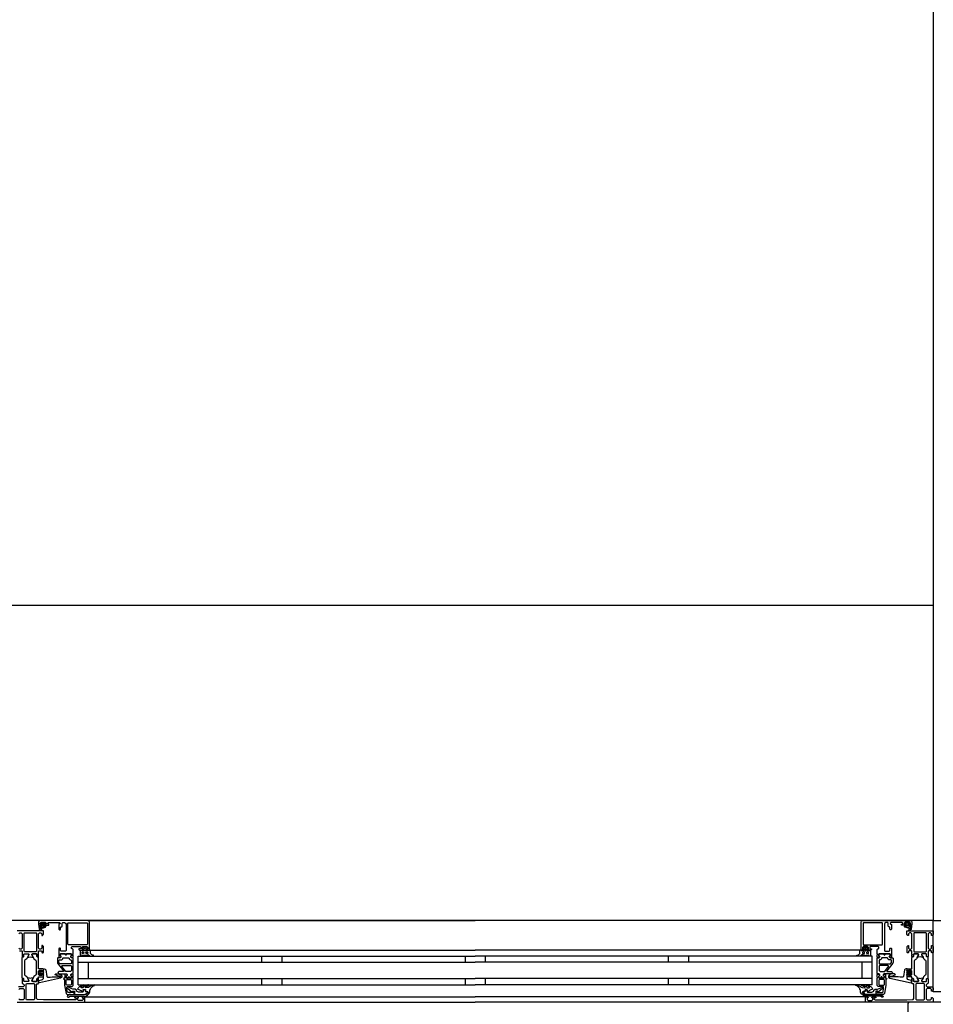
# Model space of a CAD drawing. Header units: millimetres. Extents: x -532 to 413144, y -532 to 654275.
# Tile 165 of 210: x 47702 to 48600, y 12468 to 13435. Entities that reach past the tile are written whole.
import ezdxf

# ---------------------------------------------------------------- set-up
doc = ezdxf.new("R2010")
doc.units = ezdxf.units.MM
doc.header["$LTSCALE"] = 100
for name, color, linetype in [('A-0270-DAK', 7, 'Continuous'), ('A-0310-KOZIJN-BU', 7, 'Continuous'), ('A-0410-AFWERKING-GEVEL', 7, 'Continuous'), ('BL40----_AFWERKING', 1, 'Continuous')]:
    doc.layers.add(name, color=color, linetype=linetype)

msp = doc.modelspace()

# ---------------------------------------------------------------- linework, layer by layer
at = {"layer": 'A-0270-DAK', "ltscale": 10}
msp.add_lwpolyline([(48650, 12550), (48650, 12480), (48600, 12480), (48600, 12550)], close=True, dxfattribs=at)
at = {"layer": 'A-0310-KOZIJN-BU'}
for p, q in [((47940, 12515), (47940, 12509)), ((47960, 12515), (47960, 12509)), ((48140, 12515), (48140, 12509)), ((48160, 12509), (48160, 12515)), ((48340, 12509), (48340, 12515)), ((48360, 12509), (48360, 12515)), ((47940, 12493), (47940, 12487)), ((47960, 12493), (47960, 12487)), ((48140, 12493), (48140, 12487)), ((48160, 12487), (48160, 12493)), ((48340, 12487), (48340, 12493)), ((48360, 12487), (48360, 12493))]:
    msp.add_line(p, q, dxfattribs=at)
at = {"layer": 'A-0310-KOZIJN-BU', "ltscale": 10}
for points in [[(47771, 12521.5), (47771, 12548.5), (47770.5, 12549.6875), (47769.5, 12550), (47722.5, 12550), (47721.25, 12549.4375), (47721, 12548.5), (47721, 12545.5), (47723, 12545.5), (47723.5, 12546), (47723.5, 12546.5), (47722.5, 12546.5), (47722.5, 12547.5), (47723.5, 12548.5), (47727.5, 12548.5), (47728.5, 12547.5), (47728.5, 12546.5), (47727.5, 12546.5), (47727.5, 12546), (47728, 12545.5), (47730.75, 12545.5), (47731.125, 12545.65625), (47731.25, 12546), (47731.125, 12546.34375), (47730.75, 12546.5), (47730.5, 12546.5), (47730.125, 12546.65625), (47730, 12547), (47730, 12547.5), (47730.5, 12548), (47741.75, 12548), (47742.25, 12547.5), (47742.25, 12547), (47741, 12546), (47741, 12541.5), (47741.5, 12541), (47742.25, 12541), (47742.75, 12541.5), (47742.75, 12543.5), (47743.25, 12544), (47743.75, 12544), (47744.25, 12544.5), (47744.25, 12547.5), (47744.75, 12548), (47746.5, 12548), (47747.5, 12547.4375), (47748, 12546.5), (47748, 12520.5), (47747.5, 12520), (47743.25, 12520), (47742.75, 12520.5), (47742.75, 12522.5), (47742.25, 12523), (47741.5, 12523), (47741, 12522.5), (47741, 12517.5), (47741, 12517.3125), (47741, 12516.6875), (47741, 12516.5), (47741, 12514.03125), (47741, 12513.6875), (47741.25, 12513.6875), (47742.5, 12513.875), (47743, 12514), (47743.25, 12514.5), (47743, 12514.9375), (47742.25, 12515.375), (47742.25, 12515.71875), (47742.25, 12517.3125), (47742.5, 12517.5), (47753.25, 12517.5), (47753.5, 12517.3125), (47753.5, 12515.71875), (47753.5, 12515.375), (47752.75, 12515.03125), (47752.5, 12514.5), (47752.75, 12514), (47753.25, 12513.875), (47754.5, 12513.6875), (47754.75, 12513.78125), (47755, 12514.03125), (47755, 12516.5), (47754.75, 12516.6875), (47754.75, 12517.3125), (47755, 12517.5), (47755, 12521.6875), (47754.5, 12522.1875), (47754, 12522.1875), (47753.5, 12522.6875), (47753.5, 12524), (47754, 12524.5), (47762, 12524.5), (47762.5, 12524), (47762.5, 12522.6875), (47762, 12522.1875), (47760.75, 12522.1875), (47760.75, 12521.5), (47761.25, 12521), (47764, 12521), (47764.5, 12521.5), (47764.5, 12522), (47763.75, 12522), (47763.75, 12523.5), (47764.5, 12524.5), (47768.5, 12524.5), (47769.5, 12523.5), (47769.5, 12522), (47768.5, 12522), (47768.5, 12521.5), (47769, 12521), (47770.5, 12521), (47771, 12521.5)], [(47724.25, 12546.3125), (47724.25, 12547.09375), (47724.375, 12547.3125), (47726.625, 12547.3125), (47726.875, 12547.125), (47726.875, 12546.3125), (47726.5, 12545.90625), (47724.625, 12545.90625), (47724.25, 12546.3125)], [(47769.5, 12550), (48150, 12550)], [(48530.5, 12550), (48150, 12550)], [(48529, 12521.5), (48529, 12548.5), (48529.5, 12549.6875), (48530.5, 12550), (48577.5, 12550), (48578.75, 12549.4375), (48579, 12548.5), (48579, 12545.5), (48577, 12545.5), (48576.5, 12546), (48576.5, 12546.5), (48577.5, 12546.5), (48577.5, 12547.5), (48576.5, 12548.5), (48572.5, 12548.5), (48571.5, 12547.5), (48571.5, 12546.5), (48572.5, 12546.5), (48572.5, 12546), (48572, 12545.5), (48569.25, 12545.5), (48568.875, 12545.65625), (48568.75, 12546), (48568.875, 12546.34375), (48569.25, 12546.5), (48569.5, 12546.5), (48569.875, 12546.65625), (48570, 12547), (48570, 12547.5), (48569.5, 12548), (48558.25, 12548), (48557.75, 12547.5), (48557.75, 12547), (48559, 12546), (48559, 12541.5), (48558.5, 12541), (48557.75, 12541), (48557.25, 12541.5), (48557.25, 12543.5), (48556.75, 12544), (48556.25, 12544), (48555.75, 12544.5), (48555.75, 12547.5), (48555.25, 12548), (48553.5, 12548), (48552.5, 12547.4375), (48552, 12546.5), (48552, 12520.5), (48552.5, 12520), (48556.75, 12520), (48557.25, 12520.5), (48557.25, 12522.5), (48557.75, 12523), (48558.5, 12523), (48559, 12522.5), (48559, 12517.5), (48559, 12517.3125), (48559, 12516.6875), (48559, 12516.5), (48559, 12514.03125), (48559, 12513.6875), (48558.75, 12513.6875), (48557.5, 12513.875), (48557, 12514), (48556.75, 12514.5), (48557, 12514.9375), (48557.75, 12515.375), (48557.75, 12515.71875), (48557.75, 12517.3125), (48557.5, 12517.5), (48546.75, 12517.5), (48546.5, 12517.3125), (48546.5, 12515.71875), (48546.5, 12515.375), (48547.25, 12515.03125), (48547.5, 12514.5), (48547.25, 12514), (48546.75, 12513.875), (48545.5, 12513.6875), (48545.25, 12513.78125), (48545, 12514.03125), (48545, 12516.5), (48545.25, 12516.6875), (48545.25, 12517.3125), (48545, 12517.5), (48545, 12521.6875), (48545.5, 12522.1875), (48546, 12522.1875), (48546.5, 12522.6875), (48546.5, 12524), (48546, 12524.5), (48538, 12524.5), (48537.5, 12524), (48537.5, 12522.6875), (48538, 12522.1875), (48539.25, 12522.1875), (48539.25, 12521.5), (48538.75, 12521), (48536, 12521), (48535.5, 12521.5), (48535.5, 12522), (48536.25, 12522), (48536.25, 12523.5), (48535.5, 12524.5), (48531.5, 12524.5), (48530.5, 12523.5), (48530.5, 12522), (48531.5, 12522), (48531.5, 12521.5), (48531, 12521), (48529.5, 12521), (48529, 12521.5)], [(48575.75, 12546.3125), (48575.75, 12547.09375), (48575.625, 12547.3125), (48573.375, 12547.3125), (48573.125, 12547.125), (48573.125, 12546.3125), (48573.5, 12545.90625), (48575.375, 12545.90625), (48575.75, 12546.3125)], [(47702.1875, 12520.3125), (47704.5, 12520.3125), (47705, 12519.8125), (47705, 12517.5), (47705.1875, 12516.78125), (47705, 12516.5), (47705, 12514.59375), (47705.28125, 12514.3125), (47706.28125, 12514.3125), (47706.59375, 12514.59375), (47706.59375, 12517), (47707.09375, 12517.5), (47711, 12517.5), (47711.5, 12517), (47711.5, 12516.3125), (47710.0625, 12513.90625), (47710.0625, 12513.84375), (47710.0625, 12513.78125), (47710.1875, 12513.6875), (47711.375, 12513.9375), (47713, 12514.40625), (47714.5625, 12513.9375), (47715.6875, 12513.71875), (47715.875, 12513.90625), (47714.5, 12516.3125), (47714.5, 12517), (47715, 12517.5), (47718.875, 12517.5), (47719.375, 12517), (47719.375, 12514.59375), (47719.625, 12514.3125), (47720.625, 12514.3125), (47721, 12514.59375), (47721, 12516.5), (47720.75, 12517.21875), (47721, 12517.5), (47721, 12519.8125), (47721.5, 12520.3125), (47723.75, 12520.3125), (47724.25, 12519.8125), (47724.25, 12518.8125), (47724.75, 12518.3125), (47725.25, 12518.3125), (47725.75, 12518.8125), (47725.75, 12524.5), (47724.75, 12525.5), (47724.25, 12525.5), (47724.25, 12523), (47723.25, 12522), (47722, 12522), (47721, 12523), (47721, 12530), (47721, 12531), (47721, 12537), (47722, 12538), (47723.25, 12538), (47724.25, 12537), (47724.25, 12535.5), (47724.875, 12535.5), (47726, 12536.59375), (47726, 12540), (47700, 12540)], [(47701.6875, 12537), (47702.6875, 12538), (47704, 12538), (47705, 12537), (47705, 12531), (47705, 12530), (47705, 12523), (47704, 12522), (47702.6875, 12522), (47701.6875, 12523)], [(47724, 12544.59375), (47724, 12545.125), (47724.125, 12545.1875), (47726.75, 12545.1875), (47726.875, 12545.125), (47726.875, 12544.375), (47726.75, 12544.1875), (47722.5, 12542.59375), (47722.375, 12542.625), (47722.375, 12542.6875), (47722.125, 12543.875), (47722.25, 12544.09375), (47723.5, 12544.09375), (47724, 12544.59375)], [(48576, 12544.59375), (48576, 12545.125), (48575.875, 12545.1875), (48573.25, 12545.1875), (48573.125, 12545.125), (48573.125, 12544.375), (48573.25, 12544.1875), (48577.5, 12542.59375), (48577.625, 12542.625), (48577.625, 12542.6875), (48577.875, 12543.875), (48577.75, 12544.09375), (48576.5, 12544.09375), (48576, 12544.59375)], [(47771.5, 12521), (48150, 12521)], [(48528.5, 12521), (48150, 12521)], [(47745.5, 12500.625), (47745.5, 12500.125), (47745, 12499.84375), (47741, 12499.84375), (47740, 12498.84375), (47741, 12497.84375), (47746.5, 12497.84375), (47747, 12497.5625), (47748.5, 12497.5625), (47749, 12497.0625), (47749, 12496.1875), (47748.25, 12495.4375), (47748.25, 12494.0625), (47748.75, 12493.5625), (47750, 12493.5625), (47750.25, 12493.625), (47750.25, 12493.84375), (47750.25, 12494.3125), (47750.5, 12494.75), (47751, 12494.90625), (47751.25, 12494.75), (47751.5, 12494.3125), (47751.5, 12493.8125), (47751.5, 12493.625), (47751.75, 12493.5625), (47753, 12493.5625), (47753.5, 12494.0625), (47753.5, 12495.4375), (47752.75, 12496.1875), (47752.75, 12497.0625), (47753.25, 12497.5625), (47754.5, 12497.5625), (47755, 12498.0625), (47755, 12512.9375), (47754.5, 12513.4375), (47753.25, 12513.4375), (47752.75, 12513.9375), (47752.75, 12514.8125), (47753.5, 12515.59375), (47753.5, 12516.9375), (47753, 12517.4375), (47748.75, 12517.4375), (47748.5, 12517.3125), (47748.5, 12517), (47748.5, 12516.6875), (47748.25, 12516.3125), (47748, 12516.09375), (47747.5, 12516.3125), (47747.25, 12516.6875), (47747.25, 12517), (47747.25, 12517.3125), (47747, 12517.4375), (47742.75, 12517.4375), (47742.25, 12516.9375), (47742.25, 12515.59375), (47743, 12514.8125), (47743, 12513.9375), (47742.5, 12513.4375), (47740, 12513.4375), (47739.5, 12512.9375), (47739.5, 12509.09375), (47739.75, 12508.09375), (47745.5, 12500.625)], [(47760, 12515), (48150, 12515)], [(47760, 12487), (47760, 12515)], [(47760, 12509), (48150, 12509)], [(47770, 12493), (47770, 12509)], [(48540, 12515), (48150, 12515)], [(48540, 12509), (48150, 12509)], [(48530, 12493), (48530, 12509)], [(48540, 12487), (48540, 12515)], [(48554.5, 12500.625), (48554.5, 12500.125), (48555, 12499.84375), (48559, 12499.84375), (48560, 12498.84375), (48559, 12497.84375), (48553.5, 12497.84375), (48553, 12497.5625), (48551.5, 12497.5625), (48551, 12497.0625), (48551, 12496.1875), (48551.75, 12495.4375), (48551.75, 12494.0625), (48551.25, 12493.5625), (48550, 12493.5625), (48549.75, 12493.625), (48549.75, 12493.84375), (48549.75, 12494.3125), (48549.5, 12494.75), (48549, 12494.90625), (48548.75, 12494.75), (48548.5, 12494.3125), (48548.5, 12493.8125), (48548.5, 12493.625), (48548.25, 12493.5625), (48547, 12493.5625), (48546.5, 12494.0625), (48546.5, 12495.4375), (48547.25, 12496.1875), (48547.25, 12497.0625), (48546.75, 12497.5625), (48545.5, 12497.5625), (48545, 12498.0625), (48545, 12512.9375), (48545.5, 12513.4375), (48546.75, 12513.4375), (48547.25, 12513.9375), (48547.25, 12514.8125), (48546.5, 12515.59375), (48546.5, 12516.9375), (48547, 12517.4375), (48551.25, 12517.4375), (48551.5, 12517.3125), (48551.5, 12517), (48551.5, 12516.6875), (48551.75, 12516.3125), (48552, 12516.09375), (48552.5, 12516.3125), (48552.75, 12516.6875), (48552.75, 12517), (48552.75, 12517.3125), (48553, 12517.4375), (48557.25, 12517.4375), (48557.75, 12516.9375), (48557.75, 12515.59375), (48557, 12514.8125), (48557, 12513.9375), (48557.5, 12513.4375), (48560, 12513.4375), (48560.5, 12512.9375), (48560.5, 12509.09375), (48560.25, 12508.09375), (48554.5, 12500.625)], [(47730.5, 12494.3125), (47732.5, 12494.53125), (47734.5, 12494.6875), (47736.5, 12494.78125), (47738.5, 12494.8125), (47740.5, 12494.75), (47742.5, 12494.625), (47742.75, 12494.71875), (47743, 12495.03125), (47742.75, 12495.34375), (47740.75, 12495.28125), (47737.5, 12496.6875), (47737.25, 12497.03125), (47737.75, 12497.375), (47738, 12497.59375), (47739.5, 12497.71875), (47743, 12496.9375), (47744, 12495.4375), (47744, 12494.34375), (47742.75, 12493.3125), (47721.875, 12488.6875), (47721.375, 12488.78125), (47721.25, 12489.15625), (47721.25, 12490.6875), (47721.625, 12491.1875), (47725, 12492.09375), (47725.75, 12493.0625), (47725.75, 12496.3125), (47726.25, 12496.8125), (47725.75, 12497.3125), (47723.875, 12497.3125), (47723.875, 12496.59375), (47723.75, 12496.34375), (47723.375, 12496.34375), (47721.625, 12497.9375), (47721.25, 12498.6875), (47721.625, 12499.46875), (47723.375, 12501.0625), (47723.75, 12501.0625), (47723.875, 12500.8125), (47723.875, 12500.09375), (47725.75, 12500.09375), (47726.25, 12500.59375), (47725.75, 12501.09375), (47725.75, 12502.6875), (47726.625, 12502.6875), (47727.625, 12502.34375), (47728.125, 12501.46875), (47729.25, 12495.09375), (47729.75, 12494.4375), (47730.5, 12494.3125)], [(47725.625, 12498.09375), (47726.25, 12498.6875), (47725.625, 12499.3125), (47722.875, 12499.3125), (47722.25, 12498.6875), (47722.875, 12498.09375), (47725.625, 12498.09375)], [(47752.75, 12505.84375), (47753.25, 12505.34375), (47753.25, 12500.84375), (47752.25, 12499.84375), (47748.25, 12499.84375), (47747.75, 12500.03125), (47744, 12505.03125), (47744, 12505.5625), (47744.5, 12505.84375), (47752.75, 12505.84375)], [(48547.25, 12505.84375), (48546.75, 12505.34375), (48546.75, 12500.84375), (48547.75, 12499.84375), (48551.75, 12499.84375), (48552.25, 12500.03125), (48556, 12505.03125), (48556, 12505.5625), (48555.5, 12505.84375), (48547.25, 12505.84375)], [(48569.5, 12494.3125), (48567.5, 12494.53125), (48565.5, 12494.6875), (48563.5, 12494.78125), (48561.5, 12494.8125), (48559.5, 12494.75), (48557.5, 12494.625), (48557.25, 12494.71875), (48557, 12495.03125), (48557.25, 12495.34375), (48559.25, 12495.28125), (48562.5, 12496.6875), (48562.75, 12497.03125), (48562.25, 12497.375), (48562, 12497.59375), (48560.5, 12497.71875), (48557, 12496.9375), (48556, 12495.4375), (48556, 12494.34375), (48557.25, 12493.3125), (48578.125, 12488.6875), (48578.625, 12488.78125), (48578.75, 12489.15625), (48578.75, 12490.6875), (48578.375, 12491.1875), (48575, 12492.09375), (48574.25, 12493.0625), (48574.25, 12496.3125), (48573.75, 12496.8125), (48574.25, 12497.3125), (48576.125, 12497.3125), (48576.125, 12496.59375), (48576.25, 12496.34375), (48576.625, 12496.34375), (48578.375, 12497.9375), (48578.75, 12498.6875), (48578.375, 12499.46875), (48576.625, 12501.0625), (48576.25, 12501.0625), (48576.125, 12500.8125), (48576.125, 12500.09375), (48574.25, 12500.09375), (48573.75, 12500.59375), (48574.25, 12501.09375), (48574.25, 12502.6875), (48573.375, 12502.6875), (48572.375, 12502.34375), (48571.875, 12501.46875), (48570.75, 12495.09375), (48570.25, 12494.4375), (48569.5, 12494.3125)], [(48574.375, 12498.09375), (48573.75, 12498.6875), (48574.375, 12499.3125), (48577.125, 12499.3125), (48577.75, 12498.6875), (48577.125, 12498.09375), (48574.375, 12498.09375)], [(47700, 12470), (47766, 12470), (47766.5, 12470.5), (47766.5, 12474.5), (47766, 12475), (47764.5, 12475), (47764, 12474.5), (47764, 12474), (47765, 12474), (47765, 12472.5), (47764, 12471.5), (47760.25, 12471.5), (47759.25, 12472.5), (47759.25, 12474), (47760.25, 12474), (47760.25, 12474.5), (47759.75, 12475), (47756.75, 12475), (47756.25, 12474.5), (47756.75, 12474), (47757.25, 12474), (47758.25, 12473.5), (47758.25, 12472.6875), (47757.25, 12472.1875), (47726, 12472.1875), (47719.875, 12472.4375), (47719, 12473.4375), (47719, 12487.5), (47719.5, 12488), (47720.5, 12488), (47721, 12488.5), (47721, 12490), (47720.75, 12490.71875), (47721, 12491), (47721, 12492.90625), (47720.625, 12493.1875), (47719.625, 12493.1875), (47719.375, 12492.90625), (47719.375, 12490.5), (47718.875, 12490), (47715, 12490), (47714.5, 12490.5), (47714.5, 12491.1875), (47715.875, 12493.59375), (47715.875, 12493.6875), (47715.8125, 12493.78125), (47715.75, 12493.8125), (47713.875, 12493.28125), (47713, 12493.09375), (47712.0625, 12493.28125), (47710.25, 12493.78125), (47710.125, 12493.78125), (47710.0625, 12493.6875), (47710.0625, 12493.59375), (47711.5, 12491.1875), (47711.5, 12490.5), (47711, 12490), (47707.09375, 12490), (47706.59375, 12490.5), (47706.59375, 12492.90625), (47706.28125, 12493.1875), (47705.28125, 12493.1875), (47705, 12492.90625), (47705, 12491), (47705.1875, 12490.28125), (47705, 12490), (47705, 12488.5), (47705.5, 12488), (47706, 12488), (47707, 12487), (47707, 12486), (47706, 12485), (47701.1875, 12485)], [(47756, 12477.5), (47756, 12480.3125), (47755, 12480.3125), (47755, 12479.3125), (47750.25, 12479.3125), (47749.25, 12480.125), (47748.75, 12483.34375), (47748.75, 12484.59375), (47749.25, 12485.09375), (47754, 12485.09375), (47755, 12486.09375), (47755, 12493.5), (47754.75, 12493.6875), (47754.75, 12494.3125), (47755, 12494.5), (47755, 12496.96875), (47754.75, 12497.21875), (47754.5, 12497.3125), (47753.25, 12497.125), (47752.75, 12497), (47752.5, 12496.5), (47752.75, 12495.96875), (47753.5, 12495.625), (47753.5, 12495.28125), (47753.5, 12493.6875), (47753.25, 12493.5), (47748.5, 12493.5), (47748.25, 12493.59375), (47748.25, 12493.6875), (47748.25, 12495.28125), (47748.25, 12495.625), (47749, 12496.09375), (47749.25, 12496.5), (47749, 12496.90625), (47748.5, 12497.125), (47747.25, 12497.3125), (47747, 12497.21875), (47747, 12496.96875), (47747, 12494.5), (47747, 12494.3125), (47747, 12493.6875), (47747, 12493.5), (47746, 12493.5), (47745.5, 12492.90625), (47746, 12492.3125), (47746.5, 12492.3125), (47746.5, 12486.59375), (47748, 12478.34375), (47749, 12477.5), (47756, 12477.5)], [(47760, 12493), (48150, 12493)], [(48540, 12493), (48150, 12493)], [(48544, 12477.5), (48544, 12480.3125), (48545, 12480.3125), (48545, 12479.3125), (48549.75, 12479.3125), (48550.75, 12480.125), (48551.25, 12483.34375), (48551.25, 12484.59375), (48550.75, 12485.09375), (48546, 12485.09375), (48545, 12486.09375), (48545, 12493.5), (48545.25, 12493.6875), (48545.25, 12494.3125), (48545, 12494.5), (48545, 12496.96875), (48545.25, 12497.21875), (48545.5, 12497.3125), (48546.75, 12497.125), (48547.25, 12497), (48547.5, 12496.5), (48547.25, 12495.96875), (48546.5, 12495.625), (48546.5, 12495.28125), (48546.5, 12493.6875), (48546.75, 12493.5), (48551.5, 12493.5), (48551.75, 12493.59375), (48551.75, 12493.6875), (48551.75, 12495.28125), (48551.75, 12495.625), (48551, 12496.09375), (48550.75, 12496.5), (48551, 12496.90625), (48551.5, 12497.125), (48552.75, 12497.3125), (48553, 12497.21875), (48553, 12496.96875), (48553, 12494.5), (48553, 12494.3125), (48553, 12493.6875), (48553, 12493.5), (48554, 12493.5), (48554.5, 12492.90625), (48554, 12492.3125), (48553.5, 12492.3125), (48553.5, 12486.59375), (48552, 12478.34375), (48551, 12477.5), (48544, 12477.5)], [(47701.6875, 12482.1875), (47702.6875, 12483.1875), (47706, 12483.1875), (47707, 12482.1875), (47707, 12473), (47706, 12472), (47702.6875, 12472), (47701.6875, 12473)], [(47717.125, 12472.6875), (47716.625, 12472.1875), (47709.25, 12472.1875), (47708.75, 12472.6875), (47708.75, 12487.6875), (47709.25, 12488.1875), (47716.625, 12488.1875), (47717.125, 12487.6875), (47717.125, 12472.6875)], [(47760, 12487), (48150, 12487)], [(48540, 12487), (48150, 12487)], [(48582.875, 12472.6875), (48583.375, 12472.1875), (48590.75, 12472.1875), (48591.25, 12472.6875), (48591.25, 12487.6875), (48590.75, 12488.1875), (48583.375, 12488.1875), (48582.875, 12487.6875), (48582.875, 12472.6875)], [(47766, 12475), (48150, 12475)], [(47766, 12470), (48150, 12470)], [(48534, 12475), (48150, 12475)], [(48534, 12470), (48150, 12470)], [(48625, 12365), (48625, 12468.5), (48624.5, 12469.5), (48623.5, 12470), (48576.375, 12470), (48575.5, 12469.5), (48575, 12468.5), (48575, 12365)]]:
    msp.add_lwpolyline(points, dxfattribs=at)
for points in [[(47723.625, 12546.625), (47723.75, 12546.46875), (47723.75, 12545.34375), (47723.625, 12545.1875), (47721.75, 12545.1875), (47721.375, 12544.96875), (47721.25, 12544.5), (47721.75, 12541.28125), (47723.25, 12540.1875), (47724.125, 12540.46875), (47724.25, 12540.78125), (47724.125, 12541.09375), (47723.875, 12541.1875), (47723.25, 12541), (47722.75, 12541.21875), (47722.5, 12541.6875), (47722.625, 12541.75), (47722.625, 12541.84375), (47727.75, 12543.5625), (47728.5, 12544.9375), (47728.125, 12545.1875), (47727.25, 12545.1875), (47727.125, 12545.34375), (47727.125, 12546.4375), (47727.25, 12546.625), (47728.125, 12546.78125), (47728.25, 12546.875), (47728.125, 12547.09375), (47727.375, 12547.8125), (47726.75, 12548.09375), (47724.25, 12548.09375), (47723.625, 12547.875), (47722.75, 12547.1875), (47722.625, 12547), (47722.75, 12546.84375)], [(47750.25, 12526.3125), (47749.75, 12526.8125), (47749.75, 12547.3125), (47750.25, 12547.8125), (47768.5, 12547.8125), (47769, 12547.3125), (47769, 12526.8125), (47768.5, 12526.3125)], [(48549.75, 12526.3125), (48550.25, 12526.8125), (48550.25, 12547.3125), (48549.75, 12547.8125), (48531.5, 12547.8125), (48531, 12547.3125), (48531, 12526.8125), (48531.5, 12526.3125)], [(48576.375, 12546.625), (48576.25, 12546.46875), (48576.25, 12545.34375), (48576.375, 12545.1875), (48578.25, 12545.1875), (48578.625, 12544.96875), (48578.75, 12544.5), (48578.25, 12541.28125), (48576.75, 12540.1875), (48575.875, 12540.46875), (48575.75, 12540.78125), (48575.875, 12541.09375), (48576.125, 12541.1875), (48576.75, 12541), (48577.25, 12541.21875), (48577.5, 12541.6875), (48577.375, 12541.75), (48577.375, 12541.84375), (48572.25, 12543.5625), (48571.5, 12544.9375), (48571.875, 12545.1875), (48572.75, 12545.1875), (48572.875, 12545.34375), (48572.875, 12546.4375), (48572.75, 12546.625), (48571.875, 12546.78125), (48571.75, 12546.875), (48571.875, 12547.09375), (48572.625, 12547.8125), (48573.25, 12548.09375), (48575.75, 12548.09375), (48576.375, 12547.875), (48577.25, 12547.1875), (48577.375, 12547), (48577.25, 12546.84375)], [(47718.625, 12519.3125), (47707.28125, 12519.3125), (47706.78125, 12519.8125), (47706.78125, 12537.5), (47707.28125, 12538), (47718.625, 12538), (47719.125, 12537.5), (47719.125, 12519.8125)], [(48579, 12517.5), (48579, 12519.8125), (48578.5, 12520.3125), (48576.25, 12520.3125), (48575.75, 12519.8125), (48575.75, 12518.8125), (48575.25, 12518.3125), (48574.75, 12518.3125), (48574.25, 12518.8125), (48574.25, 12524.5), (48575.25, 12525.5), (48575.75, 12525.5), (48575.75, 12523), (48576.75, 12522), (48578, 12522), (48579, 12523), (48579, 12530), (48579, 12531), (48579, 12537), (48578, 12538), (48576.75, 12538), (48575.75, 12537), (48575.75, 12535.5), (48575.125, 12535.5), (48574, 12536.59375), (48574, 12540), (48600, 12540), (48600, 12536.59375), (48598.90625, 12535.5), (48598.3125, 12535.5), (48598.3125, 12537), (48597.3125, 12538), (48596, 12538), (48595, 12537), (48595, 12531), (48595, 12530), (48595, 12523), (48596, 12522), (48597.3125, 12522), (48598.3125, 12523), (48598.3125, 12525.5), (48598.8125, 12525.5), (48599.8125, 12524.5), (48599.8125, 12518.8125), (48599.3125, 12518.3125), (48598.8125, 12518.3125), (48598.3125, 12518.8125), (48598.3125, 12519.8125), (48597.8125, 12520.3125), (48595.5, 12520.3125), (48595, 12519.8125), (48595, 12517.5), (48594.8125, 12516.78125), (48595, 12516.5), (48595, 12514.59375), (48594.71875, 12514.3125), (48593.71875, 12514.3125), (48593.40625, 12514.59375), (48593.40625, 12517), (48592.90625, 12517.5), (48589, 12517.5), (48588.5, 12517), (48588.5, 12516.3125), (48589.9375, 12513.90625), (48589.9375, 12513.84375), (48589.9375, 12513.78125), (48589.8125, 12513.6875), (48588.625, 12513.9375), (48587, 12514.40625), (48585.4375, 12513.9375), (48584.3125, 12513.71875), (48584.125, 12513.90625), (48585.5, 12516.3125), (48585.5, 12517), (48585, 12517.5), (48581.125, 12517.5), (48580.625, 12517), (48580.625, 12514.59375), (48580.375, 12514.3125), (48579.375, 12514.3125), (48579, 12514.59375), (48579, 12516.5), (48579.25, 12517.21875)], [(48581.375, 12519.3125), (48592.71875, 12519.3125), (48593.21875, 12519.8125), (48593.21875, 12537.5), (48592.71875, 12538), (48581.375, 12538), (48580.875, 12537.5), (48580.875, 12519.8125)], [(47772, 12520.1875), (47771.5, 12521.1875), (47771, 12521.59375), (47771, 12520.6875), (47769.5, 12520.6875), (47769, 12520.21875), (47768.5, 12520.21875), (47768.5, 12520.6875), (47768.5, 12522), (47768.5, 12522.3125), (47768.5, 12522.3125), (47769, 12522.53125), (47769, 12522.8125), (47768, 12523.84375), (47767.5, 12524), (47766, 12524), (47765.5, 12523.84375), (47764.5, 12522.8125), (47764.5, 12522.625), (47764.5, 12522.375), (47765, 12522.21875), (47765, 12522), (47765, 12520.6875), (47765, 12520.21875), (47764.5, 12520.21875), (47764, 12520.6875), (47762.25, 12520.6875), (47761.75, 12520.40625), (47761.75, 12516.40625), (47762.5, 12515.40625), (47762.75, 12515.1875), (47763.25, 12515.40625), (47763.5, 12516.1875), (47763.75, 12516.40625), (47764, 12516.1875), (47764.5, 12515.40625), (47764.5, 12515.1875), (47765, 12515.40625), (47765.5, 12516.1875), (47765.5, 12516.40625), (47766, 12516.1875), (47766.5, 12515.40625), (47766.5, 12515.1875), (47767, 12515.40625), (47767.5, 12516.1875), (47767.5, 12516.40625), (47768, 12516.1875), (47768.5, 12515.40625), (47768.5, 12515.1875), (47769, 12515.46875), (47769, 12516.3125), (47769.5, 12516.8125), (47771, 12515.6875), (47772, 12515.1875), (47775, 12515.1875), (47775, 12515.625), (47775, 12515.84375), (47775, 12516.0625), (47774, 12516.15625), (47773.5, 12516.28125), (47772, 12517.65625)], [(47764, 12519.1875), (47765, 12519.1875), (47765.5, 12518.6875), (47765.5, 12518.09375), (47765, 12517.59375), (47764, 12517.59375), (47763.75, 12518.09375), (47763.75, 12518.6875)], [(47766.5, 12520.1875), (47766, 12520.6875), (47766, 12522.3125), (47766.5, 12522.8125), (47767, 12522.8125), (47767.5, 12522.3125), (47767.5, 12520.6875), (47767, 12520.1875)], [(47768, 12519.1875), (47769, 12519.1875), (47769.5, 12518.6875), (47769.5, 12518.09375), (47769, 12517.59375), (47768, 12517.59375), (47767.5, 12518.09375), (47767.5, 12518.6875)], [(48528, 12520.1875), (48528.5, 12521.1875), (48529, 12521.59375), (48529, 12520.6875), (48530.5, 12520.6875), (48531, 12520.21875), (48531.5, 12520.21875), (48531.5, 12520.6875), (48531.5, 12522), (48531.5, 12522.3125), (48531.5, 12522.3125), (48531, 12522.53125), (48531, 12522.8125), (48532, 12523.84375), (48532.5, 12524), (48534, 12524), (48534.5, 12523.84375), (48535.5, 12522.8125), (48535.5, 12522.625), (48535.5, 12522.375), (48535, 12522.21875), (48535, 12522), (48535, 12520.6875), (48535, 12520.21875), (48535.5, 12520.21875), (48536, 12520.6875), (48537.75, 12520.6875), (48538.25, 12520.40625), (48538.25, 12516.40625), (48537.5, 12515.40625), (48537.25, 12515.1875), (48536.75, 12515.40625), (48536.5, 12516.1875), (48536.25, 12516.40625), (48536, 12516.1875), (48535.5, 12515.40625), (48535.5, 12515.1875), (48535, 12515.40625), (48534.5, 12516.1875), (48534.5, 12516.40625), (48534, 12516.1875), (48533.5, 12515.40625), (48533.5, 12515.1875), (48533, 12515.40625), (48532.5, 12516.1875), (48532.5, 12516.40625), (48532, 12516.1875), (48531.5, 12515.40625), (48531.5, 12515.1875), (48531, 12515.46875), (48531, 12516.3125), (48530.5, 12516.8125), (48529, 12515.6875), (48528, 12515.1875), (48525, 12515.1875), (48525, 12515.625), (48525, 12515.84375), (48525, 12516.0625), (48526, 12516.15625), (48526.5, 12516.28125), (48528, 12517.65625)], [(48532, 12519.1875), (48531, 12519.1875), (48530.5, 12518.6875), (48530.5, 12518.09375), (48531, 12517.59375), (48532, 12517.59375), (48532.5, 12518.09375), (48532.5, 12518.6875)], [(48533.5, 12520.1875), (48534, 12520.6875), (48534, 12522.3125), (48533.5, 12522.8125), (48533, 12522.8125), (48532.5, 12522.3125), (48532.5, 12520.6875), (48533, 12520.1875)], [(48536, 12519.1875), (48535, 12519.1875), (48534.5, 12518.6875), (48534.5, 12518.09375), (48535, 12517.59375), (48536, 12517.59375), (48536.25, 12518.09375), (48536.25, 12518.6875)], [(47706.28125, 12514.3125), (47706.59375, 12514.59375), (47706.59375, 12517), (47707.09375, 12517.5), (47710.625, 12517.5), (47711.4375, 12516.78125), (47711.3125, 12515.96875), (47709.375, 12512.5625), (47708.625, 12511.78125), (47707.6875, 12511.25), (47707.1875, 12510.375), (47707.1875, 12497.125), (47707.6875, 12496.25), (47708.625, 12495.71875), (47709.375, 12494.9375), (47711.3125, 12491.53125), (47711.3125, 12490.4375), (47710.625, 12490), (47707.09375, 12490), (47706.59375, 12490.5), (47706.59375, 12492.90625), (47706.28125, 12493.1875), (47705.5, 12493.1875), (47705, 12493.6875), (47705, 12513.8125), (47705.5, 12514.3125)], [(47719.625, 12514.3125), (47719.375, 12514.59375), (47719.375, 12517), (47718.875, 12517.5), (47715.3125, 12517.5), (47714.5, 12516.78125), (47714.625, 12515.96875), (47716.5, 12512.5625), (47717.25, 12511.78125), (47718.25, 12511.25), (47718.75, 12510.375), (47718.75, 12497.125), (47718.25, 12496.25), (47717.25, 12495.71875), (47716.5, 12494.9375), (47714.625, 12491.53125), (47714.625, 12490.4375), (47715.3125, 12490), (47718.875, 12490), (47719.375, 12490.5), (47719.375, 12492.90625), (47719.625, 12493.1875), (47720.5, 12493.1875), (47721, 12493.6875), (47721, 12494.6875), (47725.25, 12494.6875), (47725.75, 12495.1875), (47725.75, 12496.03125), (47725, 12497), (47724.25, 12497.1875), (47724.25, 12496.1875), (47722, 12496.1875), (47721, 12497.1875), (47721, 12500.1875), (47722, 12501.1875), (47724.25, 12501.1875), (47724.25, 12500.1875), (47725, 12500.40625), (47725.75, 12501.375), (47725.75, 12502.1875), (47725.25, 12502.6875), (47721, 12502.6875), (47721, 12513.8125), (47720.5, 12514.3125)], [(47752.75, 12507.4375), (47742.5, 12507.4375), (47742, 12507.625), (47741, 12508.84375), (47741, 12509.125), (47741, 12510.9375), (47741.5, 12511.4375), (47743.75, 12511.4375), (47744.75, 12512.4375), (47744.75, 12512.9375), (47745.25, 12513.4375), (47750.5, 12513.4375), (47751, 12512.9375), (47751, 12512.4375), (47752, 12511.4375), (47752.75, 12511.4375), (47753.25, 12510.9375), (47753.25, 12507.9375)], [(47748, 12517.3125), (47748.25, 12517.1875), (47748.5, 12516.65625), (47748.25, 12516.28125), (47747.75, 12516.125), (47747.5, 12516.28125), (47747.25, 12516.65625), (47747.5, 12517.1875)], [(48547.25, 12507.4375), (48557.5, 12507.4375), (48558, 12507.625), (48559, 12508.84375), (48559, 12509.125), (48559, 12510.9375), (48558.5, 12511.4375), (48556.25, 12511.4375), (48555.25, 12512.4375), (48555.25, 12512.9375), (48554.75, 12513.4375), (48549.5, 12513.4375), (48549, 12512.9375), (48549, 12512.4375), (48548, 12511.4375), (48547.25, 12511.4375), (48546.75, 12510.9375), (48546.75, 12507.9375)], [(48552, 12517.3125), (48551.75, 12517.1875), (48551.5, 12516.65625), (48551.75, 12516.28125), (48552.25, 12516.125), (48552.5, 12516.28125), (48552.75, 12516.65625), (48552.5, 12517.1875)], [(48580.375, 12514.3125), (48580.625, 12514.59375), (48580.625, 12517), (48581.125, 12517.5), (48584.6875, 12517.5), (48585.5, 12516.78125), (48585.375, 12515.96875), (48583.5, 12512.5625), (48582.75, 12511.78125), (48581.75, 12511.25), (48581.25, 12510.375), (48581.25, 12497.125), (48581.75, 12496.25), (48582.75, 12495.71875), (48583.5, 12494.9375), (48585.375, 12491.53125), (48585.375, 12490.4375), (48584.6875, 12490), (48581.125, 12490), (48580.625, 12490.5), (48580.625, 12492.90625), (48580.375, 12493.1875), (48579.5, 12493.1875), (48579, 12493.6875), (48579, 12494.6875), (48574.75, 12494.6875), (48574.25, 12495.1875), (48574.25, 12496.03125), (48575, 12497), (48575.75, 12497.1875), (48575.75, 12496.1875), (48578, 12496.1875), (48579, 12497.1875), (48579, 12500.1875), (48578, 12501.1875), (48575.75, 12501.1875), (48575.75, 12500.1875), (48575, 12500.40625), (48574.25, 12501.375), (48574.25, 12502.1875), (48574.75, 12502.6875), (48579, 12502.6875), (48579, 12513.8125), (48579.5, 12514.3125)], [(48593.71875, 12514.3125), (48593.40625, 12514.59375), (48593.40625, 12517), (48592.90625, 12517.5), (48589.375, 12517.5), (48588.5625, 12516.78125), (48588.6875, 12515.96875), (48590.625, 12512.5625), (48591.375, 12511.78125), (48592.3125, 12511.25), (48592.8125, 12510.375), (48592.8125, 12497.125), (48592.3125, 12496.25), (48591.375, 12495.71875), (48590.625, 12494.9375), (48588.6875, 12491.53125), (48588.6875, 12490.4375), (48589.375, 12490), (48592.90625, 12490), (48593.40625, 12490.5), (48593.40625, 12492.90625), (48593.71875, 12493.1875), (48594.5, 12493.1875), (48595, 12493.6875), (48595, 12513.8125), (48594.5, 12514.3125)], [(47748, 12487.09375), (47748, 12491.5), (47748.5, 12492), (47753, 12492), (47753.5, 12491.5), (47753.5, 12487.09375), (47753, 12486.59375), (47748.5, 12486.59375)], [(47751, 12494.90625), (47751.25, 12494.78125), (47751.5, 12494.25), (47751.25, 12493.875), (47750.75, 12493.71875), (47750.5, 12493.875), (47750.25, 12494.25), (47750.5, 12494.78125)], [(48595, 12490), (48595, 12488.5), (48594.5, 12488), (48594, 12488), (48593, 12487), (48593, 12486), (48594, 12485), (48598.8125, 12485), (48599.8125, 12484), (48599.8125, 12481.6875), (48598.8125, 12480.6875), (48598.3125, 12480.6875), (48598.3125, 12482.1875), (48597.3125, 12483.1875), (48594, 12483.1875), (48593, 12482.1875), (48593, 12473), (48594, 12472), (48597.3125, 12472), (48598.3125, 12473), (48598.3125, 12474.5), (48598.90625, 12474.5), (48600, 12473.40625), (48600, 12470), (48534, 12470), (48533.5, 12470.5), (48533.5, 12474.5), (48534, 12475), (48535.5, 12475), (48536, 12474.5), (48536, 12474), (48535, 12474), (48535, 12472.5), (48536, 12471.5), (48539.75, 12471.5), (48540.75, 12472.5), (48540.75, 12474), (48539.75, 12474), (48539.75, 12474.5), (48540.25, 12475), (48543.25, 12475), (48543.75, 12474.5), (48543.25, 12474), (48542.75, 12474), (48541.75, 12473.5), (48541.75, 12472.6875), (48542.75, 12472.1875), (48574, 12472.1875), (48580.125, 12472.4375), (48581, 12473.4375), (48581, 12487.5), (48580.5, 12488), (48579.5, 12488), (48579, 12488.5), (48579, 12490), (48579.25, 12490.71875), (48579, 12491), (48579, 12492.90625), (48579.375, 12493.1875), (48580.375, 12493.1875), (48580.625, 12492.90625), (48580.625, 12490.5), (48581.125, 12490), (48585, 12490), (48585.5, 12490.5), (48585.5, 12491.1875), (48584.125, 12493.59375), (48584.125, 12493.6875), (48584.1875, 12493.78125), (48584.25, 12493.8125), (48586.125, 12493.28125), (48587, 12493.09375), (48587.9375, 12493.28125), (48589.75, 12493.78125), (48589.875, 12493.78125), (48589.9375, 12493.6875), (48589.9375, 12493.59375), (48588.5, 12491.1875), (48588.5, 12490.5), (48589, 12490), (48592.90625, 12490), (48593.40625, 12490.5), (48593.40625, 12492.90625), (48593.71875, 12493.1875), (48594.71875, 12493.1875), (48595, 12492.90625), (48595, 12491), (48594.8125, 12490.28125)], [(48552, 12487.09375), (48552, 12491.5), (48551.5, 12492), (48547, 12492), (48546.5, 12491.5), (48546.5, 12487.09375), (48547, 12486.59375), (48551.5, 12486.59375)], [(48549, 12494.90625), (48548.75, 12494.78125), (48548.5, 12494.25), (48548.75, 12493.875), (48549.25, 12493.71875), (48549.5, 12493.875), (48549.75, 12494.25), (48549.5, 12494.78125)], [(47766, 12477.09375), (47754, 12477.09375), (47752.25, 12477.4375), (47751.5, 12477.375), (47749.5, 12476.0625), (47749.25, 12475.21875), (47750, 12474.6875), (47750.5, 12474.84375), (47752, 12475.8125), (47752.25, 12475.875), (47752.25, 12475.875), (47753.75, 12475.59375), (47766, 12475.59375), (47767.5, 12475.875), (47769, 12476.625), (47769.5, 12476.90625), (47770.5, 12478.1875), (47771.5, 12479.78125), (47771.5, 12481.125), (47771.5, 12481.8125), (47772, 12482.4375), (47772, 12483.09375), (47772.5, 12483.6875), (47773, 12484.21875), (47773.5, 12484.71875), (47774, 12485.1875), (47774.5, 12485.59375), (47775, 12485.9375), (47776, 12486.1875), (47776, 12486.6875), (47775.5, 12486.875), (47774.5, 12486.65625), (47773.5, 12486.375), (47773, 12486), (47772, 12485.59375), (47771.5, 12485.09375), (47770.5, 12484.53125), (47770, 12484.375), (47767.5, 12484.09375), (47767, 12484.28125), (47767, 12484.53125), (47767.5, 12484.96875), (47768.5, 12485.34375), (47769, 12485.625), (47769.5, 12485.875), (47770.5, 12486.3125), (47770.5, 12486.5), (47770, 12486.875), (47769.5, 12486.78125), (47768.5, 12486.59375), (47768, 12486.375), (47767.5, 12486.0625), (47766.5, 12485.6875), (47766, 12485.25), (47765.5, 12484.78125), (47765, 12484.21875), (47764.5, 12484.09375), (47763, 12484.09375), (47762.75, 12484.28125), (47762.75, 12484.5625), (47763.25, 12484.96875), (47763.75, 12485.3125), (47764, 12485.59375), (47764.5, 12485.8125), (47765.5, 12485.9375), (47765.5, 12486.5625), (47765, 12486.875), (47764, 12486.65625), (47763.5, 12486.40625), (47763, 12486.09375), (47762.25, 12485.71875), (47761.75, 12485.3125), (47761, 12484.84375), (47760.5, 12484.3125), (47760, 12483.75), (47759.25, 12482.9375), (47759.75, 12482.46875), (47760.5, 12482.21875), (47761.25, 12481.9375), (47762, 12481.625), (47762.75, 12481.21875), (47763.25, 12480.78125), (47764, 12480.3125), (47764.5, 12479.96875), (47764.5, 12480.03125), (47765, 12480.3125), (47765, 12481.96875), (47765, 12482.28125), (47767, 12482.28125), (47767, 12481.96875), (47767, 12480.46875), (47767.5, 12480.1875), (47769, 12480.1875), (47769.5, 12479.875), (47769.5, 12479.15625), (47769.5, 12478.875), (47768, 12477.6875), (47768, 12477.53125)], [(47757, 12482.6875), (47754.75, 12482.6875), (47751.5, 12484), (47751, 12484.71875), (47750.5, 12485), (47749.75, 12484.71875), (47749.5, 12484), (47749.75, 12483.28125), (47749.75, 12483.1875), (47754, 12479.8125), (47754.5, 12479.8125), (47754.5, 12480.6875), (47756.5, 12480.6875), (47756.5, 12478.59375), (47756.25, 12478.3125), (47756.25, 12477.5), (47766, 12477.5), (47767.5, 12477.90625), (47769, 12479.0625), (47769, 12479.625), (47768.5, 12480), (47767.5, 12480), (47767, 12480.5), (47767, 12481.5), (47766.5, 12482), (47765.5, 12482), (47765, 12481.5), (47765, 12480.1875), (47764.5, 12479.6875), (47760.25, 12479.6875), (47758.25, 12480.8125), (47758.25, 12481.53125)], [(48534, 12477.09375), (48546, 12477.09375), (48547.75, 12477.4375), (48548.5, 12477.375), (48550.5, 12476.0625), (48550.75, 12475.21875), (48550, 12474.6875), (48549.5, 12474.84375), (48548, 12475.8125), (48547.75, 12475.875), (48547.75, 12475.875), (48546.25, 12475.59375), (48534, 12475.59375), (48532.5, 12475.875), (48531, 12476.625), (48530.5, 12476.90625), (48529.5, 12478.1875), (48528.5, 12479.78125), (48528.5, 12481.125), (48528.5, 12481.8125), (48528, 12482.4375), (48528, 12483.09375), (48527.5, 12483.6875), (48527, 12484.21875), (48526.5, 12484.71875), (48526, 12485.1875), (48525.5, 12485.59375), (48525, 12485.9375), (48524, 12486.1875), (48524, 12486.6875), (48524.5, 12486.875), (48525.5, 12486.65625), (48526.5, 12486.375), (48527, 12486), (48528, 12485.59375), (48528.5, 12485.09375), (48529.5, 12484.53125), (48530, 12484.375), (48532.5, 12484.09375), (48533, 12484.28125), (48533, 12484.53125), (48532.5, 12484.96875), (48531.5, 12485.34375), (48531, 12485.625), (48530.5, 12485.875), (48529.5, 12486.3125), (48529.5, 12486.5), (48530, 12486.875), (48530.5, 12486.78125), (48531.5, 12486.59375), (48532, 12486.375), (48532.5, 12486.0625), (48533.5, 12485.6875), (48534, 12485.25), (48534.5, 12484.78125), (48535, 12484.21875), (48535.5, 12484.09375), (48537, 12484.09375), (48537.25, 12484.28125), (48537.25, 12484.5625), (48536.75, 12484.96875), (48536.25, 12485.3125), (48536, 12485.59375), (48535.5, 12485.8125), (48534.5, 12485.9375), (48534.5, 12486.5625), (48535, 12486.875), (48536, 12486.65625), (48536.5, 12486.40625), (48537, 12486.09375), (48537.75, 12485.71875), (48538.25, 12485.3125), (48539, 12484.84375), (48539.5, 12484.3125), (48540, 12483.75), (48540.75, 12482.9375), (48540.25, 12482.46875), (48539.5, 12482.21875), (48538.75, 12481.9375), (48538, 12481.625), (48537.25, 12481.21875), (48536.75, 12480.78125), (48536, 12480.3125), (48535.5, 12479.96875), (48535.5, 12480.03125), (48535, 12480.3125), (48535, 12481.96875), (48535, 12482.28125), (48533, 12482.28125), (48533, 12481.96875), (48533, 12480.46875), (48532.5, 12480.1875), (48531, 12480.1875), (48530.5, 12479.875), (48530.5, 12479.15625), (48530.5, 12478.875), (48532, 12477.6875), (48532, 12477.53125)], [(48543, 12482.6875), (48545.25, 12482.6875), (48548.5, 12484), (48549, 12484.71875), (48549.5, 12485), (48550.25, 12484.71875), (48550.5, 12484), (48550.25, 12483.28125), (48550.25, 12483.1875), (48546, 12479.8125), (48545.5, 12479.8125), (48545.5, 12480.6875), (48543.5, 12480.6875), (48543.5, 12478.59375), (48543.75, 12478.3125), (48543.75, 12477.5), (48534, 12477.5), (48532.5, 12477.90625), (48531, 12479.0625), (48531, 12479.625), (48531.5, 12480), (48532.5, 12480), (48533, 12480.5), (48533, 12481.5), (48533.5, 12482), (48534.5, 12482), (48535, 12481.5), (48535, 12480.1875), (48535.5, 12479.6875), (48539.75, 12479.6875), (48541.75, 12480.8125), (48541.75, 12481.53125)]]:
    msp.add_lwpolyline(points, close=True, dxfattribs=at)
at = {"layer": 'A-0410-AFWERKING-GEVEL', "ltscale": 10}
msp.add_lwpolyline([(48600, 12550), (45900, 12550), (45900, 12860), (48600, 12860)], close=True, dxfattribs=at)
at = {"layer": 'BL40----_AFWERKING', "ltscale": 10}
msp.add_lwpolyline([(48600, 13480), (48600, 12550)], dxfattribs=at)

doc.saveas('drawing.dxf')
